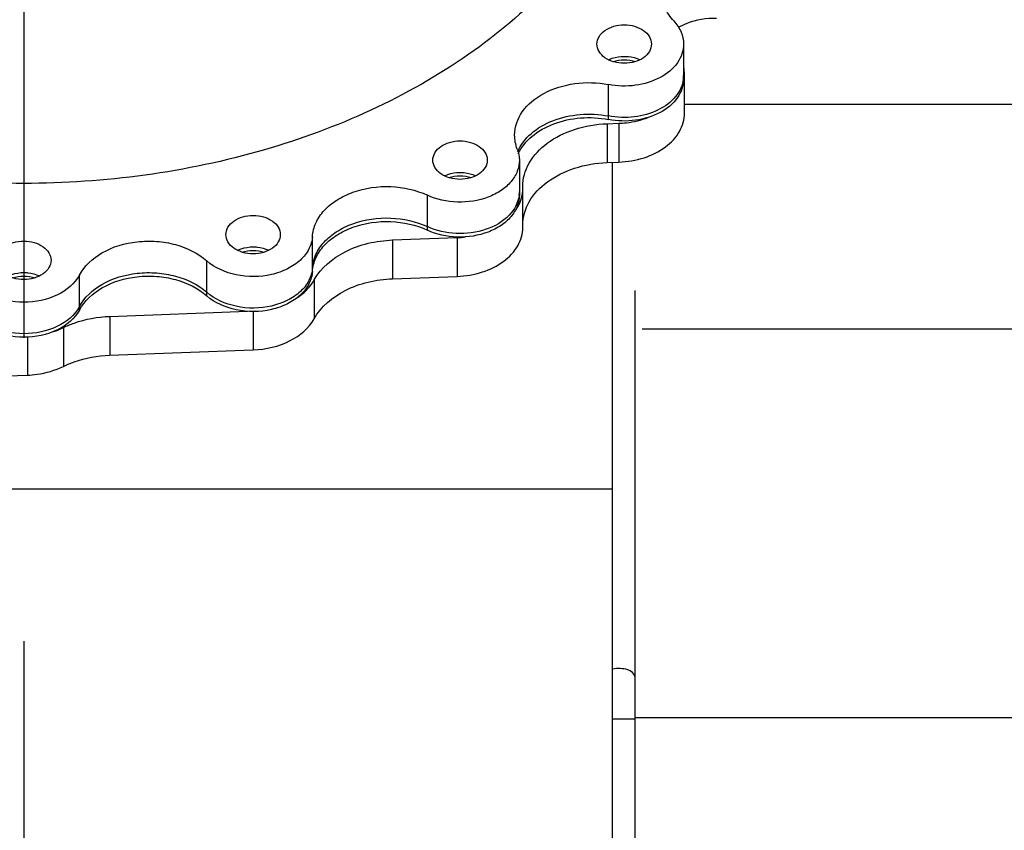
# Model space of a CAD drawing. Header units: millimetres. Extents: x 0 to 1189, y 0 to 841.
# Tile 159 of 166: x 999 to 1015, y 693 to 706. Entities that reach past the tile are written whole.
import ezdxf
from ezdxf.enums import TextEntityAlignment as Align

# ---------------------------------------------------------------- set-up
doc = ezdxf.new("R2010")
doc.units = ezdxf.units.MM
doc.header["$LTSCALE"] = 65.395
doc.linetypes.add('CENTER', pattern=[0.6, 0.375, -0.075, 0.075, -0.075])
doc.layers.get('0').update_dxf_attribs({"linetype": 'CONTINUOUS'})
for name, color, linetype in [('1007_720800_16_SIMPLE1_A_ABL441', 7, 'CONTINUOUS'), ('1007_720800_16_SIMPLE1_T1_A_PBL682', 7, 'CONTINUOUS'), ('1007_720800_16_SIMPLE1_T7_A_PBL683', 7, 'CONTINUOUS'), ('1907_060000_TLKGS_KGS_V_ABL517', 7, 'CONTINUOUS'), ('1907_062000_TLKGS_KGS_TL_V_ABL598', 7, 'CONTINUOUS'), ('1907_725700_07_SIMPLE1_T1_X_PBL600', 7, 'CONTINUOUS'), ('1907_725700_07_SIMPLE1_X_ABL599', 7, 'CONTINUOUS'), ('1997_000000_TLKGS_MARKETING_ABL455', 7, 'CONTINUOUS'), ('1997_030000_TLKGS_V_ABL456', 7, 'CONTINUOUS'), ('1997_700000_TLKGS_V_ABL727', 7, 'CONTINUOUS'), ('1997_727000_11_SIMPLE1_B_ABL728', 7, 'CONTINUOUS'), ('1997_727000_11_SIMPLE1_T1_B_PBL729', 7, 'CONTINUOUS'), ('links_13_VBL404', 7, 'CONTINUOUS')]:
    doc.layers.add(name, color=color, linetype=linetype)
doc.styles.get("Standard").update_dxf_attribs({"font": 'txt', "width": 0.6})
doc.dimstyles.new('DIMSTYLE_4', dxfattribs={"dimtxt": 3.5, "dimasz": 3.5, "dimexe": 1.8, "dimexo": 0, "dimgap": 0.875, "dimtad": 1, "dimlfac": 25, "dimdsep": 46, "dimtxsty": 'Standard', "dimblk": '_FILLED', "dimblk1": '_FILLED', "dimblk2": '_FILLED', "dimcen": 0.09, "dimadec": 0, "dimazin": 0, "dimtp": 0.5, "dimtm": 0.5, "dimtfac": 1, "dimtofl": 0, "dimtmove": 0, "dimatfit": 3, "dimldrblk": '_FILLED', "dimfxl": 1, "dimtolj": 1, "dimarcsym": 0})

# ---------------------------------------------------------------- blocks, each defined once
blk = doc.blocks.new('_FILLED')
at = {"color": 0, "linetype": 'ByBlock'}
blk.add_solid([(0, 0), (-1, 0.1671), (-1, -0.1671)], dxfattribs=at)
blk = doc.blocks.new('*D4')
at = {"color": 2, "linetype": 'Continuous'}
for p, q in [((988.63, 701.552), (988.63, 752.807)), ((999.11, 723.695), (999.11, 752.807)), ((988.63, 751.007), (981.63, 751.007)), ((981.63, 751.007), (993.87, 751.007)), ((1006.11, 751.007), (993.87, 751.007)), ((999.11, 751.007), (1006.11, 751.007))]:
    blk.add_line(p, q, dxfattribs=at)
at = {"color": 2, "linetype": 'Continuous', "xscale": 3.5, "yscale": 3.5, "zscale": 3.5}
blk.add_blockref('_FILLED', (988.63, 751.007), dxfattribs=at)
at = {"color": 2, "linetype": 'Continuous', "xscale": 3.5, "yscale": 3.5, "zscale": 3.5, "rotation": 180}
blk.add_blockref('_FILLED', (999.11, 751.007), dxfattribs=at)
at = {"color": 2, "linetype": 'Continuous', "width": 0.690476}
blk.add_text('262', height=3.5, dxfattribs=at).set_placement((993.87, 751.882), align=Align.CENTER)
blk = doc.blocks.new('1007_720800_16_SIMPLE1_T1_A_PBL682', base_point=(999.11, 707.736))
at = {"layer": '1007_720800_16_SIMPLE1_T1_A_PBL682', "color": 7, "linetype": 'Continuous'}
for p, q in [((1009.778, 705.915), (1009.778, 705.406)), ((1007.124, 704.038), (1007.124, 703.529))]:
    blk.add_line(p, q, dxfattribs=at)
at = {"layer": '1007_720800_16_SIMPLE1_T1_A_PBL682', "color": 9, "linetype": 'Continuous'}
for p, q in [((1008.564, 704.752), (1008.564, 705.261)), ((1005.636, 702.962), (1005.636, 703.471)), ((1003.777, 702.292), (1003.777, 702.802)), ((1002.069, 701.9), (1002.069, 702.409)), ((1000.009, 701.669), (1000.009, 702.178))]:
    blk.add_line(p, q, dxfattribs=at)
at = {"layer": '1007_720800_16_SIMPLE1_T1_A_PBL682', "color": 7, "linetype": 'Continuous'}
for centre, radius, start, end in [((1009.296, 705.406), 0.482, 353.2853, 359.9914), ((1006.639, 703.529), 0.484, 353.3529, 353.7011), ((1006.642, 703.529), 0.482, 353.6989, 359.9928)]:
    blk.add_arc(centre, radius, start, end, dxfattribs=at)
for points, knots in [([(999.11, 703.662), (997.801, 703.662), (995.263, 704.001), (992.395, 705.285), (990.626, 706.767), (989.65, 708.012), (989.032, 709.376), (988.879, 710.341), (988.871, 710.813)], [0, 0, 0, 0, 0.286696, 0.553186, 0.675239, 0.789234, 0.896572, 1, 1, 1, 1]), ([(1009.349, 710.813), (1009.341, 710.341), (1009.188, 709.376), (1008.57, 708.012), (1007.595, 706.767), (1005.825, 705.285), (1002.958, 704.001), (1000.419, 703.662), (999.11, 703.662)], [0, 0, 0, 0, 0.103428, 0.210766, 0.324761, 0.446814, 0.713304, 1, 1, 1, 1]), ([(1009.62, 706.289), (1009.56, 706.354), (1009.46, 706.499), (1009.423, 706.672), (1009.423, 706.755)], [0, 0, 0, 0, 0.517952, 1, 1, 1, 1]), ([(1009.62, 706.289), (1009.669, 706.236), (1009.749, 706.12), (1009.778, 705.982), (1009.778, 705.915)], [0, 0, 0, 0, 0.517952, 1, 1, 1, 1]), ([(1008.378, 705.915), (1008.378, 705.957), (1008.405, 706.045), (1008.508, 706.147), (1008.652, 706.212), (1008.762, 706.227), (1008.818, 706.227)], [0, 0, 0, 0, 0.209467, 0.444656, 0.71203, 1, 1, 1, 1]), ([(1008.818, 706.227), (1008.875, 706.227), (1008.985, 706.212), (1009.129, 706.147), (1009.232, 706.045), (1009.258, 705.957), (1009.258, 705.915)], [0, 0, 0, 0, 0.28797, 0.555344, 0.790533, 1, 1, 1, 1]), ([(1008.818, 705.604), (1008.762, 705.604), (1008.652, 705.619), (1008.508, 705.684), (1008.405, 705.786), (1008.378, 705.874), (1008.378, 705.915)], [0, 0, 0, 0, 0.28797, 0.555344, 0.790533, 1, 1, 1, 1]), ([(1009.778, 705.915), (1009.778, 705.81), (1009.695, 705.579), (1009.395, 705.345), (1008.998, 705.225), (1008.707, 705.233), (1008.564, 705.261)], [0, 0, 0, 0, 0.206021, 0.444098, 0.716024, 1, 1, 1, 1]), ([(1009.258, 705.915), (1009.258, 705.874), (1009.232, 705.786), (1009.129, 705.684), (1008.985, 705.619), (1008.875, 705.604), (1008.818, 705.604)], [0, 0, 0, 0, 0.209467, 0.444656, 0.71203, 1, 1, 1, 1]), ([(1008.566, 705.661), (1008.585, 705.671), (1008.665, 705.704), (1008.753, 705.717), (1008.818, 705.717)], [0, 0, 0, 0, 0.241014, 1, 1, 1, 1]), ([(1008.818, 705.717), (1008.841, 705.717), (1008.927, 705.713), (1009.013, 705.69), (1009.07, 705.661)], [0, 0, 0, 0, 0.257997, 1, 1, 1, 1]), ([(1007.047, 704.443), (1007.047, 704.575), (1007.151, 704.863), (1007.525, 705.156), (1008.021, 705.305), (1008.385, 705.296), (1008.564, 705.261)], [0, 0, 0, 0, 0.206021, 0.444098, 0.716024, 1, 1, 1, 1]), ([(1009.775, 705.35), (1009.763, 705.248), (1009.661, 705.035), (1009.363, 704.823), (1008.979, 704.716), (1008.701, 704.725), (1008.564, 704.752)], [0, 0, 0, 0, 0.207626, 0.447736, 0.718759, 1, 1, 1, 1]), ([(1007.097, 704.176), (1007.143, 704.287), (1007.309, 704.497), (1007.67, 704.7), (1008.105, 704.797), (1008.413, 704.781), (1008.564, 704.752)], [0, 0, 0, 0, 0.21396, 0.458213, 0.726009, 1, 1, 1, 1]), ([(1005.724, 704.038), (1005.724, 704.079), (1005.75, 704.168), (1005.853, 704.269), (1005.997, 704.334), (1006.107, 704.349), (1006.164, 704.349)], [0, 0, 0, 0, 0.209467, 0.444656, 0.71203, 1, 1, 1, 1]), ([(1006.164, 704.349), (1006.22, 704.349), (1006.33, 704.334), (1006.474, 704.269), (1006.577, 704.168), (1006.604, 704.079), (1006.604, 704.038)], [0, 0, 0, 0, 0.28797, 0.555344, 0.790533, 1, 1, 1, 1]), ([(1007.124, 704.038), (1007.124, 703.977), (1007.098, 703.849), (1006.992, 703.679), (1006.827, 703.536), (1006.541, 703.393), (1006.123, 703.329), (1005.786, 703.401), (1005.636, 703.471)], [0, 0, 0, 0, 0.100384, 0.207277, 0.324507, 0.45246, 0.727825, 1, 1, 1, 1]), ([(1006.164, 703.727), (1006.107, 703.727), (1005.997, 703.742), (1005.853, 703.807), (1005.75, 703.908), (1005.724, 703.997), (1005.724, 704.038)], [0, 0, 0, 0, 0.28797, 0.555344, 0.790533, 1, 1, 1, 1]), ([(1006.604, 704.038), (1006.604, 703.997), (1006.577, 703.908), (1006.474, 703.807), (1006.33, 703.742), (1006.22, 703.727), (1006.164, 703.727)], [0, 0, 0, 0, 0.209467, 0.444656, 0.71203, 1, 1, 1, 1]), ([(1005.912, 703.784), (1005.93, 703.793), (1006.01, 703.827), (1006.098, 703.84), (1006.164, 703.84)], [0, 0, 0, 0, 0.241014, 1, 1, 1, 1]), ([(1006.164, 703.84), (1006.186, 703.84), (1006.272, 703.836), (1006.358, 703.812), (1006.416, 703.784)], [0, 0, 0, 0, 0.257997, 1, 1, 1, 1]), ([(1003.777, 702.802), (1003.782, 702.877), (1003.823, 703.032), (1003.964, 703.236), (1004.173, 703.406), (1004.528, 703.575), (1005.041, 703.647), (1005.452, 703.557), (1005.636, 703.471)], [0, 0, 0, 0, 0.100568, 0.208248, 0.326235, 0.454533, 0.729232, 1, 1, 1, 1]), ([(1007.12, 703.473), (1007.106, 703.352), (1006.965, 703.099), (1006.576, 702.885), (1006.104, 702.823), (1005.781, 702.895), (1005.636, 702.962)], [0, 0, 0, 0, 0.207256, 0.453775, 0.729136, 1, 1, 1, 1]), ([(1002.378, 702.833), (1002.378, 702.874), (1002.405, 702.963), (1002.508, 703.064), (1002.652, 703.129), (1002.762, 703.144), (1002.818, 703.144)], [0, 0, 0, 0, 0.209467, 0.444656, 0.71203, 1, 1, 1, 1]), ([(1002.818, 703.144), (1002.875, 703.144), (1002.985, 703.129), (1003.129, 703.064), (1003.232, 702.963), (1003.258, 702.874), (1003.258, 702.833)], [0, 0, 0, 0, 0.28797, 0.555344, 0.790533, 1, 1, 1, 1]), ([(1003.777, 702.292), (1003.782, 702.368), (1003.823, 702.523), (1003.964, 702.727), (1004.173, 702.897), (1004.528, 703.066), (1005.041, 703.138), (1005.452, 703.048), (1005.636, 702.962)], [0, 0, 0, 0, 0.100568, 0.208248, 0.326235, 0.454533, 0.729232, 1, 1, 1, 1]), ([(1003.777, 702.802), (1003.773, 702.732), (1003.73, 702.588), (1003.584, 702.406), (1003.372, 702.266), (1003.023, 702.145), (1002.553, 702.14), (1002.2, 702.293), (1002.069, 702.409)], [0, 0, 0, 0, 0.101248, 0.211434, 0.333817, 0.46706, 0.744854, 1, 1, 1, 1]), ([(1002.818, 702.522), (1002.762, 702.522), (1002.652, 702.537), (1002.508, 702.602), (1002.405, 702.703), (1002.378, 702.792), (1002.378, 702.833)], [0, 0, 0, 0, 0.28797, 0.555344, 0.790533, 1, 1, 1, 1]), ([(1003.258, 702.833), (1003.258, 702.792), (1003.232, 702.703), (1003.129, 702.602), (1002.985, 702.537), (1002.875, 702.522), (1002.818, 702.522)], [0, 0, 0, 0, 0.209467, 0.444656, 0.71203, 1, 1, 1, 1]), ([(998.67, 702.418), (998.67, 702.459), (998.697, 702.547), (998.8, 702.649), (998.944, 702.714), (999.054, 702.729), (999.11, 702.729)], [0, 0, 0, 0, 0.209467, 0.444656, 0.71203, 1, 1, 1, 1]), ([(999.11, 702.729), (999.167, 702.729), (999.277, 702.714), (999.421, 702.649), (999.523, 702.547), (999.55, 702.459), (999.55, 702.418)], [0, 0, 0, 0, 0.28797, 0.555344, 0.790533, 1, 1, 1, 1]), ([(1000.009, 702.178), (1000.089, 702.329), (1000.381, 702.591), (1000.848, 702.725), (1001.258, 702.733), (1001.651, 702.667), (1001.927, 702.534), (1002.069, 702.409)], [0, 0, 0, 0, 0.222143, 0.481879, 0.61868, 0.75359, 1, 1, 1, 1]), ([(1002.566, 702.579), (1002.585, 702.588), (1002.665, 702.621), (1002.753, 702.635), (1002.818, 702.635)], [0, 0, 0, 0, 0.241014, 1, 1, 1, 1]), ([(1002.818, 702.635), (1002.841, 702.635), (1002.927, 702.63), (1003.013, 702.607), (1003.07, 702.579)], [0, 0, 0, 0, 0.257997, 1, 1, 1, 1]), ([(999.11, 702.106), (999.054, 702.106), (998.944, 702.121), (998.8, 702.186), (998.697, 702.288), (998.67, 702.376), (998.67, 702.418)], [0, 0, 0, 0, 0.28797, 0.555344, 0.790533, 1, 1, 1, 1]), ([(999.55, 702.418), (999.55, 702.376), (999.523, 702.288), (999.421, 702.186), (999.277, 702.121), (999.167, 702.106), (999.11, 702.106)], [0, 0, 0, 0, 0.209467, 0.444656, 0.71203, 1, 1, 1, 1]), ([(1003.777, 702.292), (1003.773, 702.223), (1003.73, 702.079), (1003.584, 701.897), (1003.372, 701.757), (1003.023, 701.636), (1002.553, 701.631), (1002.2, 701.784), (1002.069, 701.9)], [0, 0, 0, 0, 0.101248, 0.211434, 0.333817, 0.46706, 0.744854, 1, 1, 1, 1]), ([(1000.009, 702.178), (999.934, 702.039), (999.645, 701.805), (999.11, 701.703), (998.575, 701.805), (998.286, 702.039), (998.212, 702.178)], [0, 0, 0, 0, 0.229638, 0.5, 0.770362, 1, 1, 1, 1]), ([(998.858, 702.164), (998.877, 702.173), (998.957, 702.206), (999.045, 702.22), (999.11, 702.22)], [0, 0, 0, 0, 0.241014, 1, 1, 1, 1]), ([(999.11, 702.22), (999.133, 702.22), (999.219, 702.215), (999.305, 702.192), (999.362, 702.164)], [0, 0, 0, 0, 0.257997, 1, 1, 1, 1]), ([(1000.009, 701.669), (1000.089, 701.82), (1000.381, 702.082), (1000.848, 702.216), (1001.258, 702.223), (1001.651, 702.157), (1001.927, 702.025), (1002.069, 701.9)], [0, 0, 0, 0, 0.222143, 0.481879, 0.61868, 0.75359, 1, 1, 1, 1]), ([(1000.009, 701.669), (999.934, 701.529), (999.645, 701.296), (999.11, 701.194), (998.575, 701.296), (998.286, 701.529), (998.212, 701.669)], [0, 0, 0, 0, 0.229638, 0.5, 0.770362, 1, 1, 1, 1])]:
    blk.add_open_spline(points, degree=3, knots=knots, dxfattribs=at)
for points in [[(1007.089, 704.218), (1007.062, 704.289), (1007.047, 704.366), (1007.047, 704.443)], [(1007.089, 704.218), (1007.111, 704.161), (1007.124, 704.099), (1007.124, 704.038)]]:
    blk.add_open_spline(points, degree=3, dxfattribs=at)
blk = doc.blocks.new('1007_720800_16_SIMPLE1_T7_A_PBL683', base_point=(999.11, 707.25))
at = {"layer": '1007_720800_16_SIMPLE1_T7_A_PBL683', "color": 7, "linetype": 'Continuous'}
for p, q in [((1009.778, 705.406), (1009.778, 705.35)), ((1007.124, 703.529), (1007.124, 703.472))]:
    blk.add_line(p, q, dxfattribs=at)
at = {"layer": '1007_720800_16_SIMPLE1_T7_A_PBL683', "color": 9, "linetype": 'Continuous'}
for p, q in [((1008.564, 704.695), (1008.564, 704.752)), ((1005.636, 702.905), (1005.636, 702.962)), ((1003.777, 702.236), (1003.777, 702.292)), ((1002.069, 701.843), (1002.069, 701.9)), ((1000.009, 701.613), (1000.009, 701.669))]:
    blk.add_line(p, q, dxfattribs=at)
at = {"layer": '1007_720800_16_SIMPLE1_T7_A_PBL683', "color": 7, "linetype": 'Continuous'}
for centre, radius, start, end in [((1009.296, 705.406), 0.482, 353.2853, 359.9914), ((1006.639, 703.529), 0.484, 353.3529, 353.7011), ((1006.642, 703.529), 0.482, 353.6989, 359.9928)]:
    blk.add_arc(centre, radius, start, end, dxfattribs=at)
for points, knots in [([(1008.566, 705.661), (1008.585, 705.671), (1008.665, 705.704), (1008.753, 705.717), (1008.818, 705.717)], [0, 0, 0, 0, 0.241014, 1, 1, 1, 1]), ([(1008.818, 705.717), (1008.841, 705.717), (1008.927, 705.713), (1009.013, 705.69), (1009.07, 705.661)], [0, 0, 0, 0, 0.257997, 1, 1, 1, 1]), ([(1009.778, 705.35), (1009.778, 705.244), (1009.695, 705.014), (1009.395, 704.779), (1008.998, 704.66), (1008.707, 704.667), (1008.564, 704.695)], [0, 0, 0, 0, 0.206021, 0.444098, 0.716024, 1, 1, 1, 1]), ([(1009.775, 705.35), (1009.763, 705.248), (1009.661, 705.035), (1009.363, 704.823), (1008.979, 704.716), (1008.701, 704.725), (1008.564, 704.752)], [0, 0, 0, 0, 0.207626, 0.447736, 0.718759, 1, 1, 1, 1]), ([(1007.097, 704.176), (1007.143, 704.287), (1007.309, 704.497), (1007.67, 704.7), (1008.105, 704.797), (1008.413, 704.781), (1008.564, 704.752)], [0, 0, 0, 0, 0.21396, 0.458213, 0.726009, 1, 1, 1, 1]), ([(1007.106, 704.141), (1007.156, 704.249), (1007.324, 704.452), (1007.683, 704.648), (1008.113, 704.74), (1008.416, 704.724), (1008.564, 704.695)], [0, 0, 0, 0, 0.214931, 0.459616, 0.726935, 1, 1, 1, 1]), ([(1005.912, 703.784), (1005.93, 703.793), (1006.01, 703.827), (1006.098, 703.84), (1006.164, 703.84)], [0, 0, 0, 0, 0.241014, 1, 1, 1, 1]), ([(1006.164, 703.84), (1006.186, 703.84), (1006.272, 703.836), (1006.358, 703.812), (1006.416, 703.784)], [0, 0, 0, 0, 0.257997, 1, 1, 1, 1]), ([(1007.12, 703.473), (1007.106, 703.352), (1006.965, 703.099), (1006.576, 702.885), (1006.104, 702.823), (1005.781, 702.895), (1005.636, 702.962)], [0, 0, 0, 0, 0.207256, 0.453775, 0.729136, 1, 1, 1, 1]), ([(1007.124, 703.472), (1007.124, 703.411), (1007.098, 703.284), (1006.992, 703.113), (1006.827, 702.971), (1006.541, 702.827), (1006.123, 702.763), (1005.786, 702.835), (1005.636, 702.905)], [0, 0, 0, 0, 0.100384, 0.207277, 0.324507, 0.45246, 0.727825, 1, 1, 1, 1]), ([(1003.777, 702.292), (1003.782, 702.368), (1003.823, 702.523), (1003.964, 702.727), (1004.173, 702.897), (1004.528, 703.066), (1005.041, 703.138), (1005.452, 703.048), (1005.636, 702.962)], [0, 0, 0, 0, 0.100568, 0.208248, 0.326235, 0.454533, 0.729232, 1, 1, 1, 1]), ([(1003.777, 702.236), (1003.782, 702.311), (1003.823, 702.466), (1003.964, 702.671), (1004.173, 702.84), (1004.528, 703.009), (1005.041, 703.081), (1005.452, 702.991), (1005.636, 702.905)], [0, 0, 0, 0, 0.100568, 0.208248, 0.326235, 0.454533, 0.729232, 1, 1, 1, 1]), ([(1002.566, 702.579), (1002.585, 702.588), (1002.665, 702.621), (1002.753, 702.635), (1002.818, 702.635)], [0, 0, 0, 0, 0.241014, 1, 1, 1, 1]), ([(1002.818, 702.635), (1002.841, 702.635), (1002.927, 702.63), (1003.013, 702.607), (1003.07, 702.579)], [0, 0, 0, 0, 0.257997, 1, 1, 1, 1]), ([(1003.777, 702.292), (1003.773, 702.223), (1003.73, 702.079), (1003.584, 701.897), (1003.372, 701.757), (1003.023, 701.636), (1002.553, 701.631), (1002.2, 701.784), (1002.069, 701.9)], [0, 0, 0, 0, 0.101248, 0.211434, 0.333817, 0.46706, 0.744854, 1, 1, 1, 1]), ([(998.858, 702.164), (998.877, 702.173), (998.957, 702.206), (999.045, 702.22), (999.11, 702.22)], [0, 0, 0, 0, 0.241014, 1, 1, 1, 1]), ([(999.11, 702.22), (999.133, 702.22), (999.219, 702.215), (999.305, 702.192), (999.362, 702.164)], [0, 0, 0, 0, 0.257997, 1, 1, 1, 1]), ([(1000.009, 701.669), (1000.089, 701.82), (1000.381, 702.082), (1000.848, 702.216), (1001.258, 702.223), (1001.651, 702.157), (1001.927, 702.025), (1002.069, 701.9)], [0, 0, 0, 0, 0.222143, 0.481879, 0.61868, 0.75359, 1, 1, 1, 1]), ([(1000.009, 701.613), (1000.089, 701.763), (1000.381, 702.025), (1000.848, 702.159), (1001.258, 702.167), (1001.651, 702.101), (1001.927, 701.969), (1002.069, 701.843)], [0, 0, 0, 0, 0.222143, 0.481879, 0.61868, 0.75359, 1, 1, 1, 1]), ([(1003.777, 702.236), (1003.773, 702.167), (1003.73, 702.023), (1003.584, 701.841), (1003.372, 701.7), (1003.023, 701.58), (1002.553, 701.575), (1002.2, 701.727), (1002.069, 701.843)], [0, 0, 0, 0, 0.101248, 0.211434, 0.333817, 0.46706, 0.744854, 1, 1, 1, 1]), ([(1000.009, 701.669), (999.934, 701.529), (999.645, 701.296), (999.11, 701.194), (998.575, 701.296), (998.286, 701.529), (998.212, 701.669)], [0, 0, 0, 0, 0.229638, 0.5, 0.770362, 1, 1, 1, 1]), ([(1000.009, 701.613), (999.934, 701.473), (999.645, 701.239), (999.11, 701.137), (998.575, 701.239), (998.286, 701.473), (998.212, 701.613)], [0, 0, 0, 0, 0.229638, 0.5, 0.770362, 1, 1, 1, 1])]:
    blk.add_open_spline(points, degree=3, knots=knots, dxfattribs=at)
for points in [[(1008.636, 705.633), (1008.694, 705.652), (1008.757, 705.661), (1008.818, 705.661)], [(1008.818, 705.661), (1008.88, 705.661), (1008.942, 705.652), (1009.001, 705.633)], [(1005.981, 703.756), (1006.04, 703.774), (1006.102, 703.784), (1006.164, 703.784)], [(1006.164, 703.784), (1006.225, 703.784), (1006.288, 703.774), (1006.346, 703.756)], [(1002.636, 702.55), (1002.694, 702.569), (1002.757, 702.578), (1002.818, 702.578)], [(1002.818, 702.578), (1002.88, 702.578), (1002.942, 702.569), (1003.001, 702.55)], [(998.928, 702.135), (998.986, 702.154), (999.049, 702.163), (999.11, 702.163)], [(999.11, 702.163), (999.172, 702.163), (999.234, 702.154), (999.293, 702.135)]]:
    blk.add_open_spline(points, degree=3, dxfattribs=at)
blk = doc.blocks.new('1007_720800_16_SIMPLE1_A_ABL441', base_point=(999.11, 712.41))
at = {"layer": '1007_720800_16_SIMPLE1_T1_A_PBL682'}
blk.add_blockref('1007_720800_16_SIMPLE1_T1_A_PBL682', (999.11, 707.736), dxfattribs=at)
at = {"layer": '1007_720800_16_SIMPLE1_T7_A_PBL683'}
blk.add_blockref('1007_720800_16_SIMPLE1_T7_A_PBL683', (999.11, 707.25), dxfattribs=at)
blk = doc.blocks.new('1997_727000_11_SIMPLE1_T1_B_PBL729', base_point=(1020.83, 687.032))
at = {"layer": '1997_727000_11_SIMPLE1_T1_B_PBL729', "color": 7, "linetype": 'Continuous'}
for p, q in [((1033.03, 704.937), (1009.793, 704.937)), ((1008.99, 701.93), (1008.99, 688.032)), ((1033.03, 701.306), (1009.11, 701.306)), ((1033.03, 695.018), (1008.99, 695.018))]:
    blk.add_line(p, q, dxfattribs=at)
at = {"layer": '1997_727000_11_SIMPLE1_T1_B_PBL729', "color": 9, "linetype": 'Continuous'}
blk.add_line((1008.99, 694.993), (1008.63, 694.993), dxfattribs=at)
blk.add_open_spline([(1008.99, 695.683), (1008.99, 695.736), (1008.882, 695.8), (1008.756, 695.817), (1008.671, 695.812), (1008.63, 695.803)], degree=3, knots=[0, 0, 0, 0, 0.391339, 0.690245, 1, 1, 1, 1], dxfattribs=at)
blk = doc.blocks.new('1997_727000_11_SIMPLE1_B_ABL728', base_point=(1020.83, 687.032))
at = {"layer": '1997_727000_11_SIMPLE1_T1_B_PBL729'}
blk.add_blockref('1997_727000_11_SIMPLE1_T1_B_PBL729', (1020.83, 687.032), dxfattribs=at)
blk = doc.blocks.new('1997_700000_TLKGS_V_ABL727', base_point=(1020.83, 687.032))
at = {"layer": '1997_727000_11_SIMPLE1_B_ABL728'}
blk.add_blockref('1997_727000_11_SIMPLE1_B_ABL728', (1020.83, 687.032), dxfattribs=at)
blk = doc.blocks.new('1997_030000_TLKGS_V_ABL456', base_point=(991.03, 633.832))
at = {"layer": '1997_700000_TLKGS_V_ABL727'}
blk.add_blockref('1997_700000_TLKGS_V_ABL727', (1020.83, 687.032), dxfattribs=at)
blk = doc.blocks.new('1907_725700_07_SIMPLE1_T1_X_PBL600', base_point=(986.17, 699.54))
at = {"layer": '1907_725700_07_SIMPLE1_T1_X_PBL600', "color": 2, "linetype": 'CENTER'}
blk.add_line((999.11, 725.686), (999.11, 689.937), dxfattribs=at)
at = {"layer": '1907_725700_07_SIMPLE1_T1_X_PBL600', "color": 7, "linetype": 'Continuous'}
for p, q in [((1009.793, 704.797), (1009.793, 705.425)), ((1008.542, 704.627), (1008.731, 704.634)), ((1008.542, 703.999), (1008.731, 704.006)), ((1008.63, 698.72), (1008.63, 704.002)), ((1007.178, 703.59), (1007.177, 703.61)), ((1007.178, 703.575), (1007.178, 703.59)), ((1007.178, 702.948), (1007.178, 703.575)), ((1005.072, 702.746), (1006.116, 702.785)), ((1005.072, 702.118), (1006.116, 702.157)), ((1000.499, 701.511), (1002.727, 701.594)), ((1000.499, 700.883), (1002.821, 700.97)), ((997.99, 700.517), (999.169, 700.56)), ((988.11, 698.72), (1008.63, 698.72)), ((1008.63, 673.394), (1008.63, 698.72))]:
    blk.add_line(p, q, dxfattribs=at)
at = {"layer": '1907_725700_07_SIMPLE1_T1_X_PBL600', "color": 9, "linetype": 'Continuous'}
for p, q in [((1008.542, 704.627), (1008.542, 703.999)), ((1008.731, 704.634), (1008.731, 704.006)), ((1005.072, 702.746), (1005.072, 702.118)), ((1006.116, 702.785), (1006.116, 702.157)), ((1003.806, 702.1), (1003.806, 701.472)), ((1000.499, 701.511), (1000.499, 700.883)), ((1002.821, 701.59), (1002.821, 700.97)), ((999.751, 701.33), (999.751, 700.702)), ((999.169, 701.177), (999.169, 700.56))]:
    blk.add_line(p, q, dxfattribs=at)
at = {"layer": '1907_725700_07_SIMPLE1_T1_X_PBL600', "color": 7, "linetype": 'Continuous'}
for centre, radius, start, end in [((1009.225, 705.424), 0.568, 0.05, 12.0622), ((1009.216, 705.427), 0.577, 345.5884, 352.2342), ((1009.23, 705.425), 0.563, 352.251, 359.9869), ((1006.059, 704.351), 1.568, 272.1146, 277.1744)]:
    blk.add_arc(centre, radius, start, end, dxfattribs=at)
for points, knots in [([(1009.697, 706.188), (1009.741, 706.214), (1009.933, 706.305), (1010.151, 706.339), (1010.312, 706.335)], [0, 0, 0, 0, 0.238716, 1, 1, 1, 1]), ([(1008.731, 704.006), (1008.87, 704.011), (1009.138, 704.056), (1009.485, 704.225), (1009.73, 704.478), (1009.793, 704.695), (1009.793, 704.797)], [0, 0, 0, 0, 0.288191, 0.554662, 0.789576, 1, 1, 1, 1]), ([(1008.731, 704.634), (1008.772, 704.635), (1008.933, 704.647), (1009.092, 704.685), (1009.204, 704.727)], [0, 0, 0, 0, 0.255261, 1, 1, 1, 1]), ([(1007.177, 703.61), (1007.177, 703.74), (1007.259, 704.019), (1007.573, 704.345), (1008.02, 704.562), (1008.364, 704.62), (1008.542, 704.627)], [0, 0, 0, 0, 0.210425, 0.445339, 0.711809, 1, 1, 1, 1]), ([(1007.177, 702.988), (1007.178, 703.118), (1007.261, 703.395), (1007.576, 703.719), (1008.022, 703.935), (1008.364, 703.992), (1008.542, 703.999)], [0, 0, 0, 0, 0.210475, 0.445529, 0.711982, 1, 1, 1, 1]), ([(1007.045, 703.201), (1007.066, 703.229), (1007.14, 703.341), (1007.178, 703.477), (1007.178, 703.575)], [0, 0, 0, 0, 0.263119, 1, 1, 1, 1]), ([(1006.116, 702.157), (1006.255, 702.162), (1006.523, 702.207), (1006.87, 702.375), (1007.115, 702.629), (1007.178, 702.846), (1007.178, 702.948)], [0, 0, 0, 0, 0.288191, 0.554661, 0.789575, 1, 1, 1, 1]), ([(1003.806, 702.1), (1003.915, 702.297), (1004.318, 702.628), (1004.808, 702.736), (1005.072, 702.746)], [0, 0, 0, 0, 0.460359, 1, 1, 1, 1]), ([(1003.536, 701.816), (1003.565, 701.835), (1003.67, 701.914), (1003.759, 702.015), (1003.806, 702.1)], [0, 0, 0, 0, 0.265332, 1, 1, 1, 1]), ([(1003.806, 701.472), (1003.915, 701.669), (1004.318, 702.001), (1004.808, 702.108), (1005.072, 702.118)], [0, 0, 0, 0, 0.460359, 1, 1, 1, 1]), ([(999.751, 701.33), (999.807, 701.357), (1000.045, 701.457), (1000.304, 701.504), (1000.499, 701.511)], [0, 0, 0, 0, 0.241231, 1, 1, 1, 1]), ([(1002.821, 700.97), (1003.026, 700.977), (1003.408, 701.061), (1003.721, 701.319), (1003.806, 701.472)], [0, 0, 0, 0, 0.539641, 1, 1, 1, 1]), ([(999.751, 700.702), (999.807, 700.729), (1000.045, 700.829), (1000.304, 700.876), (1000.499, 700.883)], [0, 0, 0, 0, 0.241231, 1, 1, 1, 1]), ([(999.169, 700.56), (999.221, 700.562), (999.42, 700.58), (999.618, 700.636), (999.751, 700.702)], [0, 0, 0, 0, 0.258003, 1, 1, 1, 1])]:
    blk.add_open_spline(points, degree=3, knots=knots, dxfattribs=at)
blk.add_open_spline([(999.594, 701.265), (999.648, 701.283), (999.7, 701.305), (999.751, 701.33)], degree=3, dxfattribs=at)
blk = doc.blocks.new('1907_725700_07_SIMPLE1_X_ABL599', base_point=(986.17, 699.54))
at = {"layer": '1907_725700_07_SIMPLE1_T1_X_PBL600'}
blk.add_blockref('1907_725700_07_SIMPLE1_T1_X_PBL600', (986.17, 699.54), dxfattribs=at)
blk = doc.blocks.new('1907_062000_TLKGS_KGS_TL_V_ABL598', base_point=(989.612, 677.746))
at = {"layer": '1907_725700_07_SIMPLE1_X_ABL599'}
blk.add_blockref('1907_725700_07_SIMPLE1_X_ABL599', (986.17, 699.54), dxfattribs=at)
blk = doc.blocks.new('1907_060000_TLKGS_KGS_V_ABL517', base_point=(994.78, 654.966))
at = {"layer": '1907_062000_TLKGS_KGS_TL_V_ABL598'}
blk.add_blockref('1907_062000_TLKGS_KGS_TL_V_ABL598', (989.612, 677.746), dxfattribs=at)
blk = doc.blocks.new('1997_000000_TLKGS_MARKETING_ABL455', base_point=(991.03, 644.206))
at = {"layer": '1907_060000_TLKGS_KGS_V_ABL517'}
blk.add_blockref('1907_060000_TLKGS_KGS_V_ABL517', (994.78, 654.966), dxfattribs=at)
at = {"layer": '1997_030000_TLKGS_V_ABL456'}
blk.add_blockref('1997_030000_TLKGS_V_ABL456', (991.03, 633.832), dxfattribs=at)
blk = doc.blocks.new('LINKS_13_VBL404', base_point=(991.348, 627.605))
at = {"layer": '1007_720800_16_SIMPLE1_A_ABL441'}
blk.add_blockref('1007_720800_16_SIMPLE1_A_ABL441', (999.11, 712.41), dxfattribs=at)
at = {"layer": '1997_000000_TLKGS_MARKETING_ABL455'}
blk.add_blockref('1997_000000_TLKGS_MARKETING_ABL455', (991.03, 644.206), dxfattribs=at)

msp = doc.modelspace()

# ---------------------------------------------------------------- block references
at = {"layer": 'links_13_VBL404'}
msp.add_blockref('LINKS_13_VBL404', (991.34811, 627.60505), dxfattribs=at)

# ---------------------------------------------------------------- dimensions: what is measured, and where the dimension line sits
at = {"color": 2, "linetype": 'Continuous'}
dim = msp.add_linear_dim(base=(999.11021, 751.00676), p1=(988.63021, 701.55169), p2=(999.11021, 723.69522), dimstyle='DIMSTYLE_4', dxfattribs=at)
dim.commit()
dim.dimension.update_dxf_attribs({"geometry": '*D4', "text_midpoint": (993.53686, 751.00676), "dimtype": 160})

doc.saveas('drawing.dxf')
